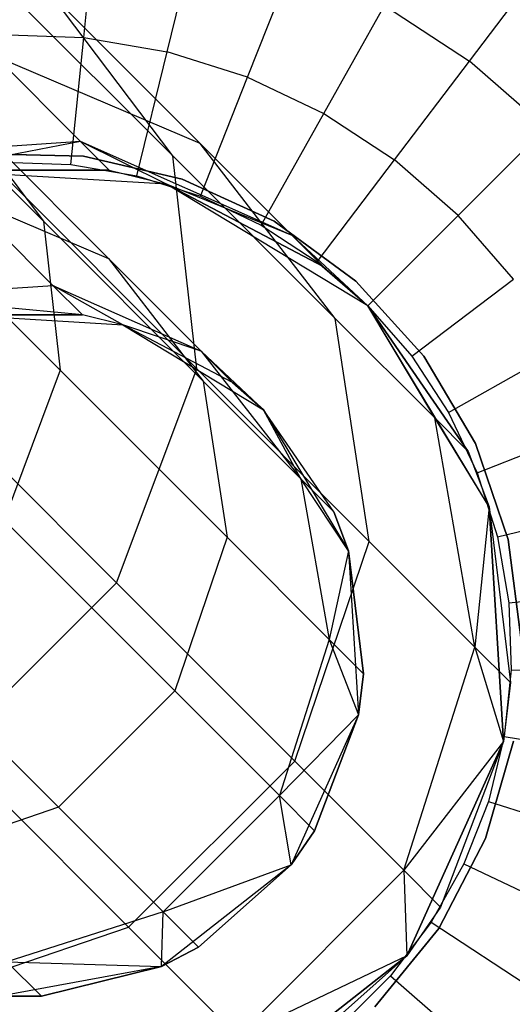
# Model space of a CAD drawing. Extents: x -28.1 to 0, y 0 to 28.1.
# Tile 74 of 215: x -4.47 to -4.273, y 4.329 to 4.724. Entities that reach past the tile are written whole.
import ezdxf

# ---------------------------------------------------------------- set-up
doc = ezdxf.new("R2010")
doc.units = 0
doc.header["$MEASUREMENT"] = 0
doc.layers.get('0').update_dxf_attribs({"color": 13, "linetype": 'CONTINUOUS'})

# ---------------------------------------------------------------- blocks, each defined once
blk = doc.blocks.new('ORTO_VIII_Z_ZAROWKA_OKAPO0')
at = {"color": 0}
for p, q in [((23.96553, 4.97818, 12.27316), (23.97062, 5.02763, 12.25984)), ((23.96553, 4.97818, 12.27316), (23.97062, 5.02763, 12.25984)), ((23.91273, 5.01908, 1.33366), (24.00116, 4.93065, 1.51228)), ((23.91273, 5.01908, 1.33366), (24.00116, 4.93065, 1.51228)), ((23.99891, 4.97242, 12.27316), (24.01068, 5.02072, 12.25984)), ((23.99891, 4.97242, 12.27316), (24.01068, 5.02072, 12.25984)), ((24.03118, 4.96218, 12.27316), (24.04942, 5.00843, 12.25984)), ((24.03118, 4.96218, 12.27316), (24.04942, 5.00843, 12.25984)), ((24.12013, 4.96867, 12.25984), (24.14831, 5.00584, 12.23809)), ((24.12013, 4.96867, 12.25984), (24.14831, 5.00584, 12.23809)), ((24.00116, 4.93065, 1.51228), (23.95192, 4.99595, 1.55904)), ((23.95192, 4.99595, 1.55904), (24.01221, 4.93566, 1.74188)), ((24.00116, 4.93065, 1.51228), (23.95192, 4.99595, 1.55904)), ((23.95192, 4.99595, 1.55904), (24.01221, 4.93566, 1.74188)), ((23.94929, 4.90443, 1.52275), (23.86234, 4.99138, 1.34712)), ((23.94929, 4.90443, 1.52275), (23.86234, 4.99138, 1.34712)), ((24.06177, 4.94763, 12.27316), (24.08613, 4.99097, 12.25984)), ((24.06177, 4.94763, 12.27316), (24.08613, 4.99097, 12.25984)), ((24.08613, 4.99097, 12.25984), (24.12013, 4.96867, 12.25984)), ((24.08613, 4.99097, 12.25984), (24.12013, 4.96867, 12.25984)), ((23.93169, 4.97933, 12.27316), (23.96553, 4.97818, 12.27316)), ((23.93169, 4.97933, 12.27316), (23.96553, 4.97818, 12.27316)), ((23.96029, 4.92717, 12.27765), (23.96553, 4.97818, 12.27316)), ((23.96029, 4.92717, 12.27765), (23.96553, 4.97818, 12.27316)), ((23.96553, 4.97818, 12.27316), (23.99891, 4.97242, 12.27316)), ((23.96553, 4.97818, 12.27316), (23.99891, 4.97242, 12.27316)), ((24.01221, 4.93566, 1.74188), (23.93004, 4.97058, 1.77202)), ((23.93004, 4.97058, 1.77202), (23.96416, 4.93647, 1.95205)), ((24.01221, 4.93566, 1.74188), (23.93004, 4.97058, 1.77202)), ((23.93004, 4.97058, 1.77202), (23.96416, 4.93647, 1.95205)), ((23.98677, 4.92261, 12.27765), (23.99891, 4.97242, 12.27316)), ((23.98677, 4.92261, 12.27765), (23.99891, 4.97242, 12.27316)), ((24.03118, 4.96218, 12.27316), (23.99891, 4.97242, 12.27316)), ((24.03118, 4.96218, 12.27316), (23.99891, 4.97242, 12.27316)), ((24.09009, 4.92906, 12.27316), (24.12013, 4.96867, 12.25984)), ((24.09009, 4.92906, 12.27316), (24.12013, 4.96867, 12.25984)), ((24.15076, 4.94196, 12.25984), (24.12013, 4.96867, 12.25984)), ((24.15076, 4.94196, 12.25984), (24.12013, 4.96867, 12.25984)), ((24.01237, 4.91448, 12.27765), (24.03118, 4.96218, 12.27316)), ((24.01237, 4.91448, 12.27765), (24.03118, 4.96218, 12.27316)), ((24.03118, 4.96218, 12.27316), (24.06177, 4.94763, 12.27316)), ((24.03118, 4.96218, 12.27316), (24.06177, 4.94763, 12.27316)), ((23.97548, 4.88948, 1.73945), (23.91482, 4.95014, 1.55548)), ((23.91482, 4.95014, 1.55548), (23.94929, 4.90443, 1.52275)), ((23.97548, 4.88948, 1.73945), (23.91482, 4.95014, 1.55548)), ((23.91482, 4.95014, 1.55548), (23.94929, 4.90443, 1.52275)), ((24.03664, 4.90294, 12.27765), (24.06177, 4.94763, 12.27316)), ((24.03664, 4.90294, 12.27765), (24.06177, 4.94763, 12.27316)), ((24.06177, 4.94763, 12.27316), (24.09009, 4.92906, 12.27316)), ((24.06177, 4.94763, 12.27316), (24.09009, 4.92906, 12.27316)), ((23.91688, 4.93923, 1.28382), (24.0108, 4.84532, 1.47351)), ((23.91688, 4.93923, 1.28382), (24.0108, 4.84532, 1.47351)), ((24.15076, 4.94196, 12.25984), (24.11561, 4.9068, 12.27316)), ((24.15076, 4.94196, 12.25984), (24.11561, 4.9068, 12.27316)), ((23.95604, 4.84469, 1.49561), (23.86525, 4.93549, 1.31223)), ((23.95604, 4.84469, 1.49561), (23.86525, 4.93549, 1.31223)), ((23.96416, 4.93647, 1.95205), (23.87078, 4.93011, 1.9629)), ((23.96416, 4.93647, 1.95205), (23.87078, 4.93011, 1.9629)), ((23.96416, 4.93647, 1.95205), (23.90468, 4.92498, 2.13773)), ((23.96416, 4.93647, 1.95205), (23.90468, 4.92498, 2.13773)), ((23.97564, 4.92498, 2.13773), (23.96416, 4.93647, 1.95205)), ((23.97564, 4.92498, 2.13773), (23.96416, 4.93647, 1.95205)), ((23.99872, 4.91929, 2.13773), (23.96416, 4.93647, 1.95205)), ((24.04913, 4.89874, 1.93675), (23.96416, 4.93647, 1.95205)), ((23.99872, 4.91929, 2.13773), (23.96416, 4.93647, 1.95205)), ((24.04913, 4.89874, 1.93675), (23.96416, 4.93647, 1.95205)), ((24.06632, 4.86549, 1.70989), (24.01221, 4.93566, 1.74188)), ((24.01221, 4.93566, 1.74188), (24.04913, 4.89874, 1.93675)), ((24.06632, 4.86549, 1.70989), (24.01221, 4.93566, 1.74188)), ((24.01221, 4.93566, 1.74188), (24.04913, 4.89874, 1.93675)), ((23.92479, 4.93155, 3.47238), (23.9654, 4.93055, 3.47238)), ((23.9654, 4.93055, 3.43301), (23.92479, 4.93155, 3.43301)), ((23.9654, 4.93055, 3.43301), (23.92479, 4.93155, 3.43301)), ((23.92479, 4.93155, 3.47238), (23.9654, 4.93055, 3.47238)), ((23.9654, 4.93055, 3.47238), (24.00498, 4.92139, 3.47238)), ((24.00498, 4.92139, 3.43301), (23.9654, 4.93055, 3.43301)), ((23.9654, 4.93055, 3.43301), (23.9654, 4.93055, 3.47238)), ((23.9654, 4.93055, 3.43301), (23.9654, 4.93055, 3.47238)), ((24.00498, 4.92139, 3.43301), (23.9654, 4.93055, 3.43301)), ((23.9654, 4.93055, 3.47238), (24.00498, 4.92139, 3.47238)), ((24.0108, 4.84532, 1.47351), (24.00116, 4.93065, 1.51228)), ((24.00116, 4.93065, 1.51228), (24.06632, 4.86549, 1.70989)), ((24.0108, 4.84532, 1.47351), (24.00116, 4.93065, 1.51228)), ((24.00116, 4.93065, 1.51228), (24.06632, 4.86549, 1.70989)), ((23.93344, 4.92809, 12.27765), (23.96029, 4.92717, 12.27765)), ((23.93344, 4.92809, 12.27765), (23.96029, 4.92717, 12.27765)), ((23.96029, 4.92717, 12.27765), (23.98677, 4.92261, 12.27765)), ((23.96029, 4.92717, 12.27765), (23.98677, 4.92261, 12.27765)), ((24.0591, 4.8882, 12.27765), (24.09009, 4.92906, 12.27316)), ((24.0591, 4.8882, 12.27765), (24.09009, 4.92906, 12.27316)), ((24.11561, 4.9068, 12.27316), (24.09009, 4.92906, 12.27316)), ((24.11561, 4.9068, 12.27316), (24.09009, 4.92906, 12.27316)), ((23.99872, 4.91929, 7.64954), (23.90468, 4.92498, 7.64954)), ((23.90468, 4.92498, 2.13773), (23.97564, 4.92498, 2.13773)), ((23.99872, 4.91929, 7.64954), (23.90468, 4.92498, 7.64954)), ((23.99872, 4.91929, 2.13773), (23.90468, 4.92498, 7.64954)), ((23.97564, 4.92498, 2.13773), (23.90468, 4.92498, 7.64954)), ((23.99872, 4.91929, 2.13773), (23.90468, 4.92498, 7.64954)), ((23.97564, 4.92498, 2.13773), (23.90468, 4.92498, 7.64954)), ((23.90468, 4.92498, 2.13773), (23.97564, 4.92498, 2.13773)), ((23.97564, 4.92498, 2.13773), (23.99872, 4.91929, 2.13773)), ((23.97564, 4.92498, 2.13773), (23.99872, 4.91929, 2.13773)), ((23.98677, 4.92261, 12.27765), (24.01237, 4.91448, 12.27765)), ((23.98677, 4.92261, 12.27765), (24.01237, 4.91448, 12.27765)), ((24.07935, 4.87055, 7.64954), (23.99872, 4.91929, 7.64954)), ((23.99872, 4.91929, 2.13773), (24.06156, 4.88631, 2.13773)), ((24.04913, 4.89874, 1.93675), (23.99872, 4.91929, 2.13773)), ((24.04913, 4.89874, 1.93675), (23.99872, 4.91929, 2.13773)), ((23.99872, 4.91929, 7.64954), (23.99872, 4.91929, 2.13773)), ((24.07935, 4.87055, 2.13773), (23.99872, 4.91929, 7.64954)), ((24.07935, 4.87055, 7.64954), (23.99872, 4.91929, 7.64954)), ((24.07935, 4.87055, 2.13773), (23.99872, 4.91929, 7.64954)), ((24.06156, 4.88631, 2.13773), (23.99872, 4.91929, 7.64954)), ((24.06156, 4.88631, 2.13773), (23.99872, 4.91929, 7.64954)), ((23.99872, 4.91929, 2.13773), (24.06156, 4.88631, 2.13773)), ((23.99872, 4.91929, 7.64954), (23.99872, 4.91929, 2.13773)), ((24.00498, 4.92139, 3.47238), (24.04191, 4.90445, 3.47238)), ((24.04191, 4.90445, 3.43301), (24.00498, 4.92139, 3.43301)), ((24.00498, 4.92139, 3.43301), (24.00498, 4.92139, 3.47238)), ((24.00498, 4.92139, 3.43301), (24.00498, 4.92139, 3.47238)), ((24.04191, 4.90445, 3.43301), (24.00498, 4.92139, 3.43301)), ((24.00498, 4.92139, 3.47238), (24.04191, 4.90445, 3.47238)), ((23.95315, 4.87874, 1.94623), (23.91797, 4.91392, 1.76054)), ((23.91797, 4.91392, 1.76054), (23.97548, 4.88948, 1.73945)), ((23.95315, 4.87874, 1.94623), (23.91797, 4.91392, 1.76054)), ((23.91797, 4.91392, 1.76054), (23.97548, 4.88948, 1.73945)), ((24.01237, 4.91448, 12.27765), (24.03664, 4.90294, 12.27765)), ((24.01237, 4.91448, 12.27765), (24.03664, 4.90294, 12.27765)), ((24.01336, 4.84036, 1.71706), (23.94929, 4.90443, 1.52275)), ((23.94929, 4.90443, 1.52275), (23.95604, 4.84469, 1.49561)), ((24.01336, 4.84036, 1.71706), (23.94929, 4.90443, 1.52275)), ((23.94929, 4.90443, 1.52275), (23.95604, 4.84469, 1.49561)), ((24.03664, 4.90294, 12.27765), (24.0591, 4.8882, 12.27765)), ((24.03664, 4.90294, 12.27765), (24.0591, 4.8882, 12.27765)), ((24.04191, 4.90445, 3.47238), (24.07467, 4.88042, 3.47238)), ((24.07467, 4.88042, 3.43301), (24.04191, 4.90445, 3.43301)), ((24.04191, 4.90445, 3.43301), (24.04191, 4.90445, 3.47238)), ((24.04191, 4.90445, 3.43301), (24.04191, 4.90445, 3.47238)), ((24.07467, 4.88042, 3.43301), (24.04191, 4.90445, 3.43301)), ((24.04191, 4.90445, 3.47238), (24.07467, 4.88042, 3.47238)), ((24.11561, 4.9068, 12.27316), (24.07935, 4.87055, 12.27765)), ((24.11561, 4.9068, 12.27316), (24.07935, 4.87055, 12.27765)), ((24.13787, 4.88128, 12.27316), (24.11561, 4.9068, 12.27316)), ((24.13787, 4.88128, 12.27316), (24.11561, 4.9068, 12.27316)), ((24.06156, 4.88631, 2.13773), (24.04913, 4.89874, 1.93675)), ((24.06156, 4.88631, 2.13773), (24.04913, 4.89874, 1.93675)), ((24.07935, 4.87055, 2.13773), (24.04913, 4.89874, 1.93675)), ((24.07935, 4.87055, 2.13773), (24.04913, 4.89874, 1.93675)), ((24.01263, 4.85233, 1.93552), (23.97548, 4.88948, 1.73945)), ((23.97548, 4.88948, 1.73945), (24.01336, 4.84036, 1.71706)), ((24.01263, 4.85233, 1.93552), (23.97548, 4.88948, 1.73945)), ((23.97548, 4.88948, 1.73945), (24.01336, 4.84036, 1.71706)), ((24.0591, 4.8882, 12.27765), (24.07935, 4.87055, 12.27765)), ((24.0591, 4.8882, 12.27765), (24.07935, 4.87055, 12.27765)), ((24.06156, 4.88631, 2.13773), (24.07935, 4.87055, 2.13773)), ((24.06156, 4.88631, 2.13773), (24.07935, 4.87055, 2.13773)), ((24.07467, 4.88042, 3.47238), (24.10193, 4.8503, 3.47238)), ((24.10193, 4.8503, 3.43301), (24.07467, 4.88042, 3.43301)), ((24.07467, 4.88042, 3.43301), (24.07467, 4.88042, 3.47238)), ((24.07467, 4.88042, 3.43301), (24.07467, 4.88042, 3.47238)), ((24.10193, 4.8503, 3.43301), (24.07467, 4.88042, 3.43301)), ((24.07467, 4.88042, 3.47238), (24.10193, 4.8503, 3.47238)), ((24.09701, 4.8503, 12.27765), (24.13787, 4.88128, 12.27316)), ((24.09701, 4.8503, 12.27765), (24.13787, 4.88128, 12.27316)), ((23.88779, 4.87429, 1.95382), (23.95315, 4.87874, 1.94623)), ((23.88779, 4.87429, 1.95382), (23.95315, 4.87874, 1.94623)), ((23.98115, 4.86291, 2.13773), (23.95315, 4.87874, 1.94623)), ((23.95315, 4.87874, 1.94623), (24.01263, 4.85233, 1.93552)), ((23.98115, 4.86291, 2.13773), (23.95315, 4.87874, 1.94623)), ((23.965, 4.86689, 2.13773), (23.95315, 4.87874, 1.94623)), ((23.965, 4.86689, 2.13773), (23.95315, 4.87874, 1.94623)), ((23.95315, 4.87874, 1.94623), (24.01263, 4.85233, 1.93552)), ((23.965, 4.86689, 2.13773), (23.88779, 4.87429, 1.95382)), ((23.965, 4.86689, 2.13773), (23.88779, 4.87429, 1.95382)), ((24.1281, 4.78992, 7.64954), (24.07935, 4.87055, 7.64954)), ((24.07935, 4.87055, 2.13773), (24.11967, 4.81214, 2.13773)), ((24.10623, 4.82558, 1.92051), (24.07935, 4.87055, 2.13773)), ((24.10623, 4.82558, 1.92051), (24.07935, 4.87055, 2.13773)), ((24.1281, 4.78992, 7.64954), (24.07935, 4.87055, 7.64954)), ((24.1281, 4.78992, 2.13773), (24.07935, 4.87055, 7.64954)), ((24.11967, 4.81214, 2.13773), (24.07935, 4.87055, 7.64954)), ((24.1281, 4.78992, 2.13773), (24.07935, 4.87055, 7.64954)), ((24.11967, 4.81214, 2.13773), (24.07935, 4.87055, 7.64954)), ((24.07935, 4.87055, 2.13773), (24.11967, 4.81214, 2.13773)), ((24.07935, 4.87055, 2.13773), (24.07935, 4.87055, 7.64954)), ((24.07935, 4.87055, 2.13773), (24.07935, 4.87055, 7.64954)), ((24.07935, 4.87055, 12.27765), (24.09701, 4.8503, 12.27765)), ((24.07935, 4.87055, 12.27765), (24.09701, 4.8503, 12.27765)), ((23.91532, 4.86689, 7.64954), (23.98115, 4.86291, 7.64954)), ((23.965, 4.86689, 2.13773), (23.91532, 4.86689, 2.13773)), ((23.91532, 4.86689, 7.64954), (23.98115, 4.86291, 7.64954)), ((23.91532, 4.86689, 7.64954), (23.965, 4.86689, 2.13773)), ((23.91532, 4.86689, 7.64954), (23.965, 4.86689, 2.13773)), ((23.965, 4.86689, 2.13773), (23.91532, 4.86689, 2.13773)), ((23.98115, 4.86291, 2.13773), (23.965, 4.86689, 2.13773)), ((23.98115, 4.86291, 7.64954), (23.965, 4.86689, 2.13773)), ((23.98115, 4.86291, 2.13773), (23.965, 4.86689, 2.13773)), ((23.98115, 4.86291, 7.64954), (23.965, 4.86689, 2.13773)), ((24.08, 4.77612, 1.68337), (24.06632, 4.86549, 1.70989)), ((24.06632, 4.86549, 1.70989), (24.10623, 4.82558, 1.92051)), ((24.08, 4.77612, 1.68337), (24.06632, 4.86549, 1.70989)), ((24.06632, 4.86549, 1.70989), (24.10623, 4.82558, 1.92051)), ((23.98115, 4.86291, 7.64954), (24.0376, 4.82879, 7.64954)), ((24.01263, 4.85233, 1.93552), (23.98115, 4.86291, 2.13773)), ((24.02514, 4.83982, 2.13773), (23.98115, 4.86291, 2.13773)), ((24.01263, 4.85233, 1.93552), (23.98115, 4.86291, 2.13773)), ((24.02514, 4.83982, 2.13773), (23.98115, 4.86291, 2.13773)), ((24.02514, 4.83982, 2.13773), (23.98115, 4.86291, 7.64954)), ((23.98115, 4.86291, 7.64954), (23.98115, 4.86291, 2.13773)), ((24.02514, 4.83982, 2.13773), (23.98115, 4.86291, 7.64954)), ((23.98115, 4.86291, 7.64954), (24.0376, 4.82879, 7.64954)), ((23.98115, 4.86291, 7.64954), (23.98115, 4.86291, 2.13773)), ((23.88161, 4.85653, 1.25568), (23.97862, 4.75951, 1.45161)), ((23.88161, 4.85653, 1.25568), (23.97862, 4.75951, 1.45161)), ((24.0376, 4.82879, 2.13773), (24.01263, 4.85233, 1.93552)), ((24.01263, 4.85233, 1.93552), (24.0526, 4.80112, 1.92415)), ((24.0376, 4.82879, 2.13773), (24.01263, 4.85233, 1.93552)), ((24.02514, 4.83982, 2.13773), (24.01263, 4.85233, 1.93552)), ((24.02514, 4.83982, 2.13773), (24.01263, 4.85233, 1.93552)), ((24.01263, 4.85233, 1.93552), (24.0526, 4.80112, 1.92415)), ((24.11175, 4.82783, 12.27765), (24.15644, 4.85296, 12.27316)), ((24.11175, 4.82783, 12.27765), (24.15644, 4.85296, 12.27316)), ((24.09701, 4.8503, 12.27765), (24.11175, 4.82783, 12.27765)), ((24.09701, 4.8503, 12.27765), (24.11175, 4.82783, 12.27765)), ((24.10193, 4.8503, 3.47238), (24.12256, 4.8153, 3.47238)), ((24.12256, 4.8153, 3.43301), (24.10193, 4.8503, 3.43301)), ((24.10193, 4.8503, 3.43301), (24.10193, 4.8503, 3.47238)), ((24.10193, 4.8503, 3.43301), (24.10193, 4.8503, 3.47238)), ((24.12256, 4.8153, 3.43301), (24.10193, 4.8503, 3.43301)), ((24.10193, 4.8503, 3.47238), (24.12256, 4.8153, 3.47238)), ((23.95604, 4.84469, 1.49561), (23.93352, 4.78463, 1.48028)), ((23.95604, 4.84469, 1.49561), (23.93352, 4.78463, 1.48028)), ((24.02294, 4.7778, 1.69849), (23.95604, 4.84469, 1.49561)), ((24.02294, 4.7778, 1.69849), (23.95604, 4.84469, 1.49561)), ((23.97862, 4.75951, 1.45161), (24.0108, 4.84532, 1.47351)), ((23.97862, 4.75951, 1.45161), (24.0108, 4.84532, 1.47351)), ((24.0108, 4.84532, 1.47351), (24.08, 4.77612, 1.68337)), ((24.0108, 4.84532, 1.47351), (24.08, 4.77612, 1.68337)), ((24.0526, 4.80112, 1.92415), (24.01336, 4.84036, 1.71706)), ((24.01336, 4.84036, 1.71706), (24.02294, 4.7778, 1.69849)), ((24.0526, 4.80112, 1.92415), (24.01336, 4.84036, 1.71706)), ((24.01336, 4.84036, 1.71706), (24.02294, 4.7778, 1.69849)), ((24.0376, 4.82879, 2.13773), (24.02514, 4.83982, 2.13773)), ((24.02514, 4.83982, 2.13773), (24.0376, 4.82879, 7.64954)), ((24.0376, 4.82879, 2.13773), (24.02514, 4.83982, 2.13773)), ((24.02514, 4.83982, 2.13773), (24.0376, 4.82879, 7.64954)), ((24.0376, 4.82879, 7.64954), (24.07172, 4.77235, 7.64954)), ((24.0526, 4.80112, 1.92415), (24.0376, 4.82879, 2.13773)), ((24.06581, 4.78791, 2.13773), (24.0376, 4.82879, 2.13773)), ((24.0526, 4.80112, 1.92415), (24.0376, 4.82879, 2.13773)), ((24.0376, 4.82879, 2.13773), (24.0376, 4.82879, 7.64954)), ((24.0376, 4.82879, 2.13773), (24.0376, 4.82879, 7.64954)), ((24.06581, 4.78791, 2.13773), (24.0376, 4.82879, 2.13773)), ((24.06581, 4.78791, 2.13773), (24.0376, 4.82879, 7.64954)), ((24.06581, 4.78791, 2.13773), (24.0376, 4.82879, 7.64954)), ((24.0376, 4.82879, 7.64954), (24.07172, 4.77235, 7.64954)), ((24.11967, 4.81214, 2.13773), (24.10623, 4.82558, 1.92051)), ((24.11967, 4.81214, 2.13773), (24.10623, 4.82558, 1.92051)), ((24.1281, 4.78992, 2.13773), (24.10623, 4.82558, 1.92051)), ((24.1281, 4.78992, 2.13773), (24.10623, 4.82558, 1.92051)), ((24.12238, 4.73374, 1.90705), (24.10623, 4.82558, 1.92051)), ((24.12238, 4.73374, 1.90705), (24.10623, 4.82558, 1.92051)), ((24.11175, 4.82783, 12.27765), (24.12329, 4.80357, 12.27765)), ((24.11175, 4.82783, 12.27765), (24.12329, 4.80357, 12.27765)), ((24.12329, 4.80357, 12.27765), (24.17098, 4.82238, 12.27316)), ((24.12329, 4.80357, 12.27765), (24.17098, 4.82238, 12.27316)), ((24.11967, 4.81214, 2.13773), (24.1281, 4.78992, 2.13773)), ((24.11967, 4.81214, 2.13773), (24.1281, 4.78992, 2.13773)), ((24.12256, 4.8153, 3.47238), (24.13572, 4.77686, 3.47238)), ((24.13572, 4.77686, 3.43301), (24.12256, 4.8153, 3.43301)), ((24.12256, 4.8153, 3.43301), (24.12256, 4.8153, 3.47238)), ((24.12256, 4.8153, 3.43301), (24.12256, 4.8153, 3.47238)), ((24.13572, 4.77686, 3.43301), (24.12256, 4.8153, 3.43301)), ((24.12256, 4.8153, 3.47238), (24.13572, 4.77686, 3.47238)), ((24.07172, 4.77235, 2.13773), (24.0526, 4.80112, 1.92415)), ((24.0526, 4.80112, 1.92415), (24.06391, 4.73683, 1.91472)), ((24.07172, 4.77235, 2.13773), (24.0526, 4.80112, 1.92415)), ((24.06581, 4.78791, 2.13773), (24.0526, 4.80112, 1.92415)), ((24.06581, 4.78791, 2.13773), (24.0526, 4.80112, 1.92415)), ((24.0526, 4.80112, 1.92415), (24.06391, 4.73683, 1.91472)), ((24.12329, 4.80357, 12.27765), (24.13141, 4.77796, 12.27765)), ((24.12329, 4.80357, 12.27765), (24.13141, 4.77796, 12.27765)), ((24.1281, 4.78992, 2.13773), (24.12238, 4.73374, 1.90705)), ((24.1281, 4.78992, 2.13773), (24.12238, 4.73374, 1.90705)), ((24.13379, 4.69587, 7.64954), (24.1281, 4.78992, 7.64954)), ((24.1281, 4.78992, 2.13773), (24.13665, 4.71947, 2.13773)), ((24.1281, 4.78992, 7.64954), (24.1281, 4.78992, 2.13773)), ((24.1281, 4.78992, 7.64954), (24.1281, 4.78992, 2.13773)), ((24.1281, 4.78992, 7.64954), (24.13665, 4.71947, 2.13773)), ((24.1281, 4.78992, 2.13773), (24.13665, 4.71947, 2.13773)), ((24.1281, 4.78992, 7.64954), (24.13665, 4.71947, 2.13773)), ((24.1281, 4.78992, 7.64954), (24.13379, 4.69587, 2.13773)), ((24.1281, 4.78992, 7.64954), (24.13379, 4.69587, 2.13773)), ((24.13379, 4.69587, 7.64954), (24.1281, 4.78992, 7.64954)), ((24.13141, 4.77796, 12.27765), (24.18123, 4.7901, 12.27316)), ((24.13141, 4.77796, 12.27765), (24.18123, 4.7901, 12.27316)), ((24.00201, 4.71614, 1.68801), (23.93352, 4.78463, 1.48028)), ((24.00201, 4.71614, 1.68801), (23.93352, 4.78463, 1.48028)), ((24.07172, 4.77235, 2.13773), (24.06581, 4.78791, 2.13773)), ((24.06581, 4.78791, 2.13773), (24.07172, 4.77235, 7.64954)), ((24.06581, 4.78791, 2.13773), (24.07172, 4.77235, 7.64954)), ((24.07172, 4.77235, 2.13773), (24.06581, 4.78791, 2.13773)), ((24.02294, 4.7778, 1.69849), (24.00201, 4.71614, 1.68801)), ((24.02294, 4.7778, 1.69849), (24.00201, 4.71614, 1.68801)), ((24.06391, 4.73683, 1.91472), (24.02294, 4.7778, 1.69849)), ((24.06391, 4.73683, 1.91472), (24.02294, 4.7778, 1.69849)), ((24.13141, 4.77796, 12.27765), (24.13598, 4.75148, 12.27765)), ((24.13141, 4.77796, 12.27765), (24.13598, 4.75148, 12.27765)), ((24.13572, 4.77686, 3.47238), (24.14088, 4.73657, 3.47238)), ((24.14088, 4.73657, 3.43301), (24.13572, 4.77686, 3.43301)), ((24.13572, 4.77686, 3.43301), (24.13572, 4.77686, 3.47238)), ((24.13572, 4.77686, 3.43301), (24.13572, 4.77686, 3.47238)), ((24.14088, 4.73657, 3.43301), (24.13572, 4.77686, 3.43301)), ((24.13572, 4.77686, 3.47238), (24.14088, 4.73657, 3.47238)), ((24.0501, 4.68803, 1.6684), (24.08, 4.77612, 1.68337)), ((24.0501, 4.68803, 1.6684), (24.08, 4.77612, 1.68337)), ((24.08, 4.77612, 1.68337), (24.12238, 4.73374, 1.90705)), ((24.08, 4.77612, 1.68337), (24.12238, 4.73374, 1.90705)), ((24.07172, 4.77235, 2.13773), (24.06391, 4.73683, 1.91472)), ((24.07172, 4.77235, 2.13773), (24.06391, 4.73683, 1.91472)), ((24.07172, 4.77235, 7.64954), (24.0757, 4.70651, 7.64954)), ((24.0777, 4.72303, 2.13773), (24.07172, 4.77235, 2.13773)), ((24.07172, 4.77235, 7.64954), (24.0777, 4.72303, 2.13773)), ((24.07172, 4.77235, 7.64954), (24.0757, 4.70651, 7.64954)), ((24.07172, 4.77235, 2.13773), (24.07172, 4.77235, 7.64954)), ((24.07172, 4.77235, 2.13773), (24.07172, 4.77235, 7.64954)), ((24.0777, 4.72303, 2.13773), (24.07172, 4.77235, 2.13773)), ((24.07172, 4.77235, 7.64954), (24.0777, 4.72303, 2.13773)), ((23.912, 4.69289, 1.45161), (23.97862, 4.75951, 1.45161)), ((23.912, 4.69289, 1.45161), (23.97862, 4.75951, 1.45161)), ((23.97862, 4.75951, 1.45161), (24.0501, 4.68803, 1.6684)), ((23.97862, 4.75951, 1.45161), (24.0501, 4.68803, 1.6684)), ((24.13598, 4.75148, 12.27765), (24.18698, 4.75673, 12.27316)), ((24.13598, 4.75148, 12.27765), (24.18698, 4.75673, 12.27316)), ((24.13598, 4.75148, 12.27765), (24.1369, 4.72463, 12.27765)), ((24.13598, 4.75148, 12.27765), (24.1369, 4.72463, 12.27765)), ((23.88688, 4.738, 1.48028), (23.95537, 4.6695, 1.68801)), ((23.88688, 4.738, 1.48028), (23.95537, 4.6695, 1.68801)), ((24.06391, 4.73683, 1.91472), (24.04396, 4.67419, 1.9094)), ((24.06391, 4.73683, 1.91472), (24.04396, 4.67419, 1.9094)), ((24.0777, 4.72303, 2.13773), (24.06391, 4.73683, 1.91472)), ((24.06391, 4.73683, 1.91472), (24.0757, 4.70651, 2.13773)), ((24.0777, 4.72303, 2.13773), (24.06391, 4.73683, 1.91472)), ((24.06391, 4.73683, 1.91472), (24.0757, 4.70651, 2.13773)), ((24.09388, 4.64426, 1.89944), (24.12238, 4.73374, 1.90705)), ((24.09388, 4.64426, 1.89944), (24.12238, 4.73374, 1.90705)), ((24.12238, 4.73374, 1.90705), (24.13379, 4.69587, 2.13773)), ((24.13665, 4.71947, 2.13773), (24.12238, 4.73374, 1.90705)), ((24.13665, 4.71947, 2.13773), (24.12238, 4.73374, 1.90705)), ((24.12238, 4.73374, 1.90705), (24.13379, 4.69587, 2.13773)), ((24.0757, 4.70651, 2.13773), (24.0777, 4.72303, 2.13773)), ((24.0777, 4.72303, 2.13773), (24.0757, 4.70651, 7.64954)), ((24.0777, 4.72303, 2.13773), (24.0757, 4.70651, 7.64954)), ((24.0757, 4.70651, 2.13773), (24.0777, 4.72303, 2.13773)), ((24.1369, 4.72463, 12.27765), (24.13415, 4.69791, 12.27765)), ((24.1369, 4.72463, 12.27765), (24.13415, 4.69791, 12.27765)), ((24.1369, 4.72463, 12.27765), (24.18814, 4.72288, 12.27316)), ((24.1369, 4.72463, 12.27765), (24.18814, 4.72288, 12.27316)), ((24.13665, 4.71947, 2.13773), (24.13379, 4.69587, 2.13773)), ((24.13665, 4.71947, 2.13773), (24.13379, 4.69587, 2.13773)), ((24.00201, 4.71614, 1.68801), (23.95537, 4.6695, 1.68801)), ((24.00201, 4.71614, 1.68801), (23.95537, 4.6695, 1.68801)), ((24.00201, 4.71614, 1.68801), (24.04396, 4.67419, 1.9094)), ((24.00201, 4.71614, 1.68801), (24.04396, 4.67419, 1.9094)), ((24.0757, 4.70651, 2.13773), (24.04396, 4.67419, 1.9094)), ((24.0757, 4.70651, 2.13773), (24.04396, 4.67419, 1.9094)), ((24.0757, 4.70651, 7.64954), (24.04863, 4.64637, 7.64954)), ((24.0757, 4.70651, 7.64954), (24.04863, 4.64637, 7.64954)), ((24.05808, 4.66007, 2.13773), (24.0757, 4.70651, 2.13773)), ((24.0757, 4.70651, 7.64954), (24.05808, 4.66007, 2.13773)), ((24.05808, 4.66007, 2.13773), (24.0757, 4.70651, 2.13773)), ((24.0757, 4.70651, 7.64954), (24.05808, 4.66007, 2.13773)), ((24.0757, 4.70651, 2.13773), (24.0757, 4.70651, 7.64954)), ((24.0757, 4.70651, 2.13773), (24.0757, 4.70651, 7.64954)), ((24.13415, 4.69791, 12.27765), (24.12779, 4.6718, 12.27765)), ((24.13415, 4.69791, 12.27765), (24.12779, 4.6718, 12.27765)), ((24.13415, 4.69791, 12.27765), (24.18468, 4.68919, 12.27316)), ((24.13415, 4.69791, 12.27765), (24.18468, 4.68919, 12.27316)), ((24.13379, 4.69587, 2.13773), (24.09388, 4.64426, 1.89944)), ((24.13379, 4.69587, 2.13773), (24.09388, 4.64426, 1.89944)), ((24.09512, 4.60995, 7.64954), (24.13379, 4.69587, 7.64954)), ((24.13379, 4.69587, 7.64954), (24.09512, 4.60995, 2.13773)), ((24.13379, 4.69587, 7.64954), (24.09512, 4.60995, 2.13773)), ((24.09512, 4.60995, 7.64954), (24.13379, 4.69587, 7.64954)), ((24.13379, 4.69587, 2.13773), (24.10862, 4.62951, 2.13773)), ((24.13379, 4.69587, 7.64954), (24.10862, 4.62951, 2.13773)), ((24.13379, 4.69587, 2.13773), (24.10862, 4.62951, 2.13773)), ((24.13379, 4.69587, 7.64954), (24.10862, 4.62951, 2.13773)), ((24.13782, 4.69605, 3.47238), (24.12667, 4.65699, 3.47238)), ((24.12667, 4.65699, 3.43301), (24.13782, 4.69605, 3.43301)), ((24.12667, 4.65699, 3.43301), (24.13782, 4.69605, 3.43301)), ((24.13782, 4.69605, 3.47238), (24.12667, 4.65699, 3.47238)), ((24.13379, 4.69587, 7.64954), (24.13379, 4.69587, 2.13773)), ((24.13379, 4.69587, 7.64954), (24.13379, 4.69587, 2.13773)), ((23.912, 4.69289, 1.45161), (23.98348, 4.62141, 1.6684)), ((23.912, 4.69289, 1.45161), (23.98348, 4.62141, 1.6684)), ((23.98348, 4.62141, 1.6684), (24.0501, 4.68803, 1.6684)), ((23.98348, 4.62141, 1.6684), (24.0501, 4.68803, 1.6684)), ((24.0501, 4.68803, 1.6684), (24.09388, 4.64426, 1.89944)), ((24.0501, 4.68803, 1.6684), (24.09388, 4.64426, 1.89944)), ((24.04396, 4.67419, 1.9094), (23.99732, 4.62756, 1.9094)), ((24.04396, 4.67419, 1.9094), (23.99732, 4.62756, 1.9094)), ((24.04863, 4.64637, 2.13773), (24.04396, 4.67419, 1.9094)), ((24.04863, 4.64637, 2.13773), (24.04396, 4.67419, 1.9094)), ((24.05808, 4.66007, 2.13773), (24.04396, 4.67419, 1.9094)), ((24.05808, 4.66007, 2.13773), (24.04396, 4.67419, 1.9094)), ((24.12779, 4.6718, 12.27765), (24.11793, 4.64681, 12.27765)), ((24.12779, 4.6718, 12.27765), (24.11793, 4.64681, 12.27765)), ((24.12779, 4.6718, 12.27765), (24.17666, 4.65629, 12.27316)), ((24.12779, 4.6718, 12.27765), (24.17666, 4.65629, 12.27316)), ((23.95537, 4.6695, 1.68801), (23.89371, 4.64857, 1.69849)), ((23.95537, 4.6695, 1.68801), (23.89371, 4.64857, 1.69849)), ((23.99732, 4.62756, 1.9094), (23.95537, 4.6695, 1.68801)), ((23.99732, 4.62756, 1.9094), (23.95537, 4.6695, 1.68801)), ((24.04863, 4.64637, 2.13773), (24.05808, 4.66007, 2.13773)), ((24.05808, 4.66007, 2.13773), (24.04863, 4.64637, 7.64954)), ((24.05808, 4.66007, 2.13773), (24.04863, 4.64637, 7.64954)), ((24.04863, 4.64637, 2.13773), (24.05808, 4.66007, 2.13773)), ((24.12667, 4.65699, 3.47238), (24.10788, 4.62097, 3.47238)), ((24.10788, 4.62097, 3.43301), (24.12667, 4.65699, 3.43301)), ((24.10788, 4.62097, 3.43301), (24.12667, 4.65699, 3.43301)), ((24.12667, 4.65699, 3.47238), (24.10788, 4.62097, 3.47238)), ((24.12667, 4.65699, 3.43301), (24.12667, 4.65699, 3.47238)), ((24.12667, 4.65699, 3.43301), (24.12667, 4.65699, 3.47238)), ((24.04863, 4.64637, 7.64954), (23.99671, 4.6057, 7.64954)), ((24.04863, 4.64637, 7.64954), (23.99671, 4.6057, 7.64954)), ((23.99732, 4.62756, 1.9094), (24.04863, 4.64637, 2.13773)), ((23.99732, 4.62756, 1.9094), (24.04863, 4.64637, 2.13773)), ((24.01145, 4.61343, 2.13773), (24.04863, 4.64637, 2.13773)), ((24.04863, 4.64637, 7.64954), (24.01145, 4.61343, 2.13773)), ((24.01145, 4.61343, 2.13773), (24.04863, 4.64637, 2.13773)), ((24.04863, 4.64637, 7.64954), (24.01145, 4.61343, 2.13773)), ((24.04863, 4.64637, 2.13773), (24.04863, 4.64637, 7.64954)), ((24.04863, 4.64637, 2.13773), (24.04863, 4.64637, 7.64954)), ((24.11793, 4.64681, 12.27765), (24.10476, 4.62339, 12.27765)), ((24.11793, 4.64681, 12.27765), (24.10476, 4.62339, 12.27765)), ((24.11793, 4.64681, 12.27765), (24.16423, 4.62479, 12.27316)), ((24.11793, 4.64681, 12.27765), (24.16423, 4.62479, 12.27316)), ((24.02726, 4.57763, 1.89944), (24.09388, 4.64426, 1.89944)), ((24.02726, 4.57763, 1.89944), (24.09388, 4.64426, 1.89944)), ((24.09388, 4.64426, 1.89944), (24.09512, 4.60995, 2.13773)), ((24.10862, 4.62951, 2.13773), (24.09388, 4.64426, 1.89944)), ((24.10862, 4.62951, 2.13773), (24.09388, 4.64426, 1.89944)), ((24.09388, 4.64426, 1.89944), (24.09512, 4.60995, 2.13773)), ((23.99732, 4.62756, 1.9094), (23.93468, 4.6076, 1.91472)), ((23.99732, 4.62756, 1.9094), (23.93468, 4.6076, 1.91472)), ((23.99671, 4.6057, 2.13773), (23.99732, 4.62756, 1.9094)), ((23.99671, 4.6057, 2.13773), (23.99732, 4.62756, 1.9094)), ((24.01145, 4.61343, 2.13773), (23.99732, 4.62756, 1.9094)), ((24.01145, 4.61343, 2.13773), (23.99732, 4.62756, 1.9094)), ((24.10862, 4.62951, 2.13773), (24.09512, 4.60995, 2.13773)), ((24.10862, 4.62951, 2.13773), (24.09512, 4.60995, 2.13773)), ((24.10476, 4.62339, 12.27765), (24.08853, 4.60198, 12.27765)), ((24.10476, 4.62339, 12.27765), (24.08853, 4.60198, 12.27765)), ((24.10476, 4.62339, 12.27765), (24.14764, 4.59527, 12.27316)), ((24.10476, 4.62339, 12.27765), (24.14764, 4.59527, 12.27316)), ((23.8954, 4.59151, 1.68337), (23.98348, 4.62141, 1.6684)), ((23.8954, 4.59151, 1.68337), (23.98348, 4.62141, 1.6684)), ((23.98348, 4.62141, 1.6684), (24.02726, 4.57763, 1.89944)), ((23.98348, 4.62141, 1.6684), (24.02726, 4.57763, 1.89944)), ((24.10788, 4.62097, 3.47238), (24.08223, 4.58946, 3.47238)), ((24.08223, 4.58946, 3.43301), (24.10788, 4.62097, 3.43301)), ((24.08223, 4.58946, 3.43301), (24.10788, 4.62097, 3.43301)), ((24.10788, 4.62097, 3.47238), (24.08223, 4.58946, 3.47238)), ((24.10788, 4.62097, 3.43301), (24.10788, 4.62097, 3.47238)), ((24.10788, 4.62097, 3.43301), (24.10788, 4.62097, 3.47238)), ((23.99671, 4.6057, 2.13773), (24.01145, 4.61343, 2.13773)), ((24.01145, 4.61343, 2.13773), (23.99671, 4.6057, 7.64954)), ((24.01145, 4.61343, 2.13773), (23.99671, 4.6057, 7.64954)), ((23.99671, 4.6057, 2.13773), (24.01145, 4.61343, 2.13773)), ((23.93468, 4.6076, 1.91472), (23.99671, 4.6057, 2.13773)), ((23.94848, 4.59381, 2.13773), (23.93468, 4.6076, 1.91472)), ((23.94848, 4.59381, 2.13773), (23.93468, 4.6076, 1.91472)), ((23.93468, 4.6076, 1.91472), (23.99671, 4.6057, 2.13773)), ((24.02095, 4.55185, 7.64954), (24.09512, 4.60995, 7.64954)), ((24.09512, 4.60995, 7.64954), (24.02095, 4.55185, 2.13773)), ((24.09512, 4.60995, 7.64954), (24.02095, 4.55185, 2.13773)), ((24.02095, 4.55185, 7.64954), (24.09512, 4.60995, 7.64954)), ((24.09512, 4.60995, 2.13773), (24.02726, 4.57763, 1.89944)), ((24.09512, 4.60995, 2.13773), (24.02726, 4.57763, 1.89944)), ((24.09512, 4.60995, 2.13773), (24.042, 4.56289, 2.13773)), ((24.09512, 4.60995, 7.64954), (24.042, 4.56289, 2.13773)), ((24.09512, 4.60995, 2.13773), (24.042, 4.56289, 2.13773)), ((24.09512, 4.60995, 7.64954), (24.042, 4.56289, 2.13773)), ((24.09512, 4.60995, 7.64954), (24.09512, 4.60995, 2.13773)), ((24.09512, 4.60995, 7.64954), (24.09512, 4.60995, 2.13773)), ((23.99671, 4.6057, 7.64954), (23.93184, 4.59381, 7.64954)), ((23.99671, 4.6057, 7.64954), (23.93184, 4.59381, 7.64954)), ((23.94848, 4.59381, 2.13773), (23.99671, 4.6057, 2.13773)), ((23.99671, 4.6057, 7.64954), (23.94848, 4.59381, 2.13773)), ((23.94848, 4.59381, 2.13773), (23.99671, 4.6057, 2.13773)), ((23.99671, 4.6057, 7.64954), (23.94848, 4.59381, 2.13773)), ((23.99671, 4.6057, 2.13773), (23.99671, 4.6057, 7.64954)), ((23.99671, 4.6057, 2.13773), (23.99671, 4.6057, 7.64954)), ((24.08853, 4.60198, 12.27765), (24.06953, 4.58298, 12.27765)), ((24.08853, 4.60198, 12.27765), (24.06953, 4.58298, 12.27765)), ((24.08853, 4.60198, 12.27765), (24.12717, 4.56828, 12.27316)), ((24.08853, 4.60198, 12.27765), (24.12717, 4.56828, 12.27316)), ((23.93184, 4.59381, 2.13773), (23.94848, 4.59381, 2.13773)), ((23.94848, 4.59381, 2.13773), (23.93184, 4.59381, 7.64954)), ((23.94848, 4.59381, 2.13773), (23.93184, 4.59381, 7.64954)), ((23.93184, 4.59381, 2.13773), (23.94848, 4.59381, 2.13773))]:
    blk.add_line(p, q, dxfattribs=at)

msp = doc.modelspace()

# ---------------------------------------------------------------- block references
at = {"color": 0}
msp.add_blockref('ORTO_VIII_Z_ZAROWKA_OKAPO0', (-28.41, -0.26151, -0.64167), dxfattribs=at)

doc.saveas('drawing.dxf')
